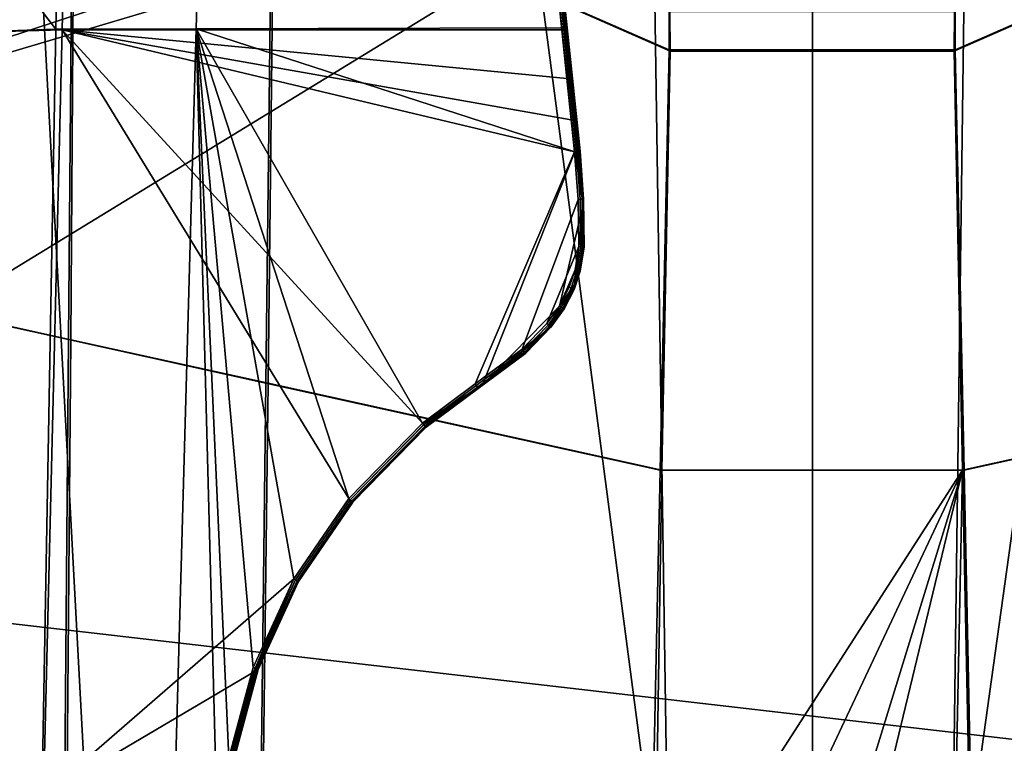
# Model space of a CAD drawing. Extents: x -11.8 to 11.8, y 0 to 23.7.
# Tile 36 of 52: x -7.3 to 1.8, y 13.2 to 19.9. Entities that reach past the tile are written whole.
import ezdxf

# ---------------------------------------------------------------- set-up
doc = ezdxf.new("R2010")
doc.units = 0
doc.layers.add('SHPM78Z54N_TRADECAD', color=7, linetype='CONTINUOUS')

msp = doc.modelspace()

# ---------------------------------------------------------------- linework, layer by layer
at = {"layer": 'SHPM78Z54N_TRADECAD'}
for points in [[(-6.8455, 16.9516, 34.1801), (-8.6176, 17.3422, 33.9799), (-8.5883, 22.7849, 33.9387), (-6.8035, 22.0189, 34.1343)], [(-6.7903, 21.9954, 33.9254), (-8.5803, 22.763, 33.731), (-8.5944, 17.3401, 33.7701), (-6.8231, 16.9497, 33.9702)], [(-6.8035, 22.0189, 34.1343), (-4.9741, 21.2184, 34.3348), (-5.0296, 16.5514, 34.3852), (-6.8455, 16.9516, 34.1801)], [(-6.8231, 16.9497, 33.9702), (-5.0081, 16.5496, 34.1752), (-4.9556, 21.2087, 34.1246), (-6.7903, 21.9954, 33.9254)], [(-6.5695, 10.5575, 33.7506), (-8.1631, 5.5233, 33.2927), (-7.9531, 21.664, 33.3153), (-7.1131, 20.669, 33.3321)], [(-0.9744, 21.5017, 0.042), (-11.8433, 14.8549, 0.0397), (10.8391, 12.2355, 0.0397), (0.464, 21.5017, 0.0422)], [(-0.9744, 21.5017, 0.042), (-11.8433, 18.2724, 0.0397), (-11.8433, 14.8549, 0.0397)], [(-2.0409, 21.5017, 0.0417), (-11.8433, 18.2724, 0.0397), (-0.9744, 21.5017, 0.042)], [(-2.0409, 21.5017, 0.0417), (-7.9541, 21.5017, 0.0404), (-11.8433, 18.2724, 0.0397)], [(0.464, 21.5017, 0.0422), (10.8391, 12.2355, 0.0397), (5.4114, 21.5017, 0.0432)], [(-6.9617, 19.8065, 33.2468), (-6.9279, 21.3933, 33.1483), (-8.1871, 21.3893, 32.9434)], [(-6.9617, 19.8065, 33.2468), (-5.6708, 19.8107, 33.2889), (-5.6265, 21.3974, 33.2862), (-6.9279, 21.3933, 33.1483)], [(-2.4188, 20.8939, 33.3023), (-5.6265, 21.3974, 33.2862), (-5.6708, 19.8107, 33.2889), (-2.3055, 19.8215, 33.658)], [(-4.9741, 21.2184, 34.3348), (-4.9741, 21.4091, 34.3115), (-1.3154, 19.9989, 34.6892), (-1.3154, 19.6175, 34.7358)], [(4.9743, 21.4091, 34.3115), (4.9743, 21.2184, 34.3348), (1.3155, 19.6175, 34.7358), (1.3155, 19.9989, 34.6892)], [(-6.9617, 19.8065, 33.2468), (-8.1871, 21.3893, 32.9434), (-8.627, 19.8508, 32.9503), (-8.6272, 19.751, 32.9483)], [(-6.9027, 19.8016, 33.9119), (-8.6272, 19.7516, 33.7387), (-8.4323, 21.3841, 33.7493), (-6.8662, 21.3883, 33.8636)], [(-2.4187, 20.8937, 34.2365), (-2.3036, 19.8016, 34.2707), (-6.9027, 19.8016, 33.9119), (-6.8662, 21.3883, 33.8636)], [(-4.9643, 21.3787, 34.1028), (-4.9556, 21.2087, 34.1246), (-1.3071, 19.6043, 34.5249), (-1.3105, 19.9684, 34.4803)], [(4.9557, 21.2087, 34.1246), (4.9645, 21.3787, 34.1028), (1.3106, 19.9684, 34.4803), (1.3073, 19.6043, 34.5249)], [(-1.398, 15.7509, 34.7358), (-5.0296, 16.5514, 34.3852), (-4.9741, 21.2184, 34.3348), (-1.3154, 19.6175, 34.7358)], [(5.0298, 16.5514, 34.3852), (1.3982, 15.7509, 34.7358), (1.3155, 19.6175, 34.7358), (4.9743, 21.2184, 34.3348)], [(-5.0081, 16.5496, 34.1752), (-1.3847, 15.7499, 34.525), (-1.3071, 19.6043, 34.5249), (-4.9556, 21.2087, 34.1246)], [(1.3848, 15.7499, 34.525), (5.0082, 16.5496, 34.1752), (4.9557, 21.2087, 34.1246), (1.3073, 19.6043, 34.5249)], [(-2.4004, 20.8945, 33.3059), (-2.4188, 20.8939, 33.3023), (-2.3055, 19.8215, 33.658), (-2.2867, 19.8215, 33.6637)], [(-2.2856, 19.8017, 34.2684), (-2.3036, 19.8016, 34.2707), (-2.4187, 20.8937, 34.2365), (-2.4006, 20.8944, 34.2342)], [(-2.2686, 19.8021, 34.2582), (-2.2856, 19.8017, 34.2684), (-2.4006, 20.8944, 34.2342), (-2.3836, 20.8951, 34.2241)], [(-2.3834, 20.8951, 33.3175), (-2.4004, 20.8945, 33.3059), (-2.2867, 19.8215, 33.6637), (-2.27, 19.8211, 33.6767)], [(-2.2574, 19.8027, 34.2419), (-2.2686, 19.8021, 34.2582), (-2.3836, 20.8951, 34.2241), (-2.3723, 20.8955, 34.2079)], [(-2.3722, 20.8955, 33.3353), (-2.3834, 20.8951, 33.3175), (-2.27, 19.8211, 33.6767), (-2.2591, 19.8206, 33.6952)], [(-2.2539, 19.8033, 34.224), (-2.2574, 19.8027, 34.2419), (-2.3723, 20.8955, 34.2079), (-2.3687, 20.8956, 34.19)], [(-2.3687, 20.8956, 33.3547), (-2.3722, 20.8955, 33.3353), (-2.2591, 19.8206, 33.6952), (-2.2556, 19.8199, 33.7152)], [(-2.3687, 20.8956, 34.19), (-2.3687, 20.8956, 33.3547), (-2.2556, 19.8199, 33.7152), (-2.2539, 19.8033, 34.224)], [(-6.5695, 10.5575, 33.7506), (-7.1131, 20.669, 33.3321), (-2.5611, 20.669, 33.3321), (-1.3123, 11.1622, 34.2357)], [(-1.3123, 11.1622, 34.2357), (-2.5611, 20.669, 33.3321), (-1.457, 20.669, 33.9087)], [(0.0049, 11.1622, 34.2357), (-1.3123, 11.1622, 34.2357), (-1.457, 20.669, 33.9087), (0.0048, 20.669, 33.9087)], [(1.4072, 20.669, 33.9087), (1.2792, 11.1622, 34.2357), (0.0049, 11.1622, 34.2357), (0.0048, 20.669, 33.9087)], [(1.4072, 20.669, 33.9087), (2.6057, 20.669, 33.3321), (1.2792, 11.1622, 34.2357)], [(1.2792, 11.1622, 34.2357), (2.6057, 20.669, 33.3321), (7.08, 20.669, 33.3321), (6.5364, 10.5575, 33.8521)], [(1.3155, 19.6175, 34.7358), (-1.3154, 19.6175, 34.7358), (-1.3154, 19.9989, 34.6892), (1.3155, 19.9989, 34.6892)], [(-1.3071, 19.6043, 34.5249), (1.3073, 19.6043, 34.5249), (1.3106, 19.9684, 34.4803), (-1.3105, 19.9684, 34.4803)], [(-6.9617, 19.8065, 33.2468), (-8.6272, 19.751, 32.9483), (-7.331, 4.8895, 33.0012), (-7.233, 4.8893, 33.0128)], [(-8.5923, 12.7274, 33.7181), (-8.6272, 19.7516, 33.7387), (-6.9027, 19.8016, 33.9119), (-7.0757, 12.7506, 33.9371)], [(-6.0853, 4.968, 33.29), (-5.6708, 19.8107, 33.2889), (-6.9617, 19.8065, 33.2468), (-7.233, 4.8893, 33.0128)], [(-6.9027, 19.8016, 33.9119), (-4.2659, 15.4879, 34.225), (-4.7713, 14.7493, 34.1914), (-7.0757, 12.7506, 33.9371)], [(-6.9027, 19.8016, 33.9119), (-2.1859, 18.6796, 34.3429), (-3.1025, 16.5426, 34.2968), (-3.5862, 16.1821, 34.2671)], [(-3.5862, 16.1821, 34.2671), (-4.2659, 15.4879, 34.225), (-6.9027, 19.8016, 33.9119)], [(-6.9027, 19.8016, 33.9119), (-2.3036, 19.8016, 34.2707), (-2.2568, 19.3536, 34.3083)], [(-6.9027, 19.8016, 33.9119), (-2.2568, 19.3536, 34.3083), (-2.2169, 18.9745, 34.3412)], [(-6.9027, 19.8016, 33.9119), (-2.2169, 18.9745, 34.3412), (-2.1859, 18.6796, 34.3429)], [(-5.4666, 12.1487, 33.3037), (-5.6708, 19.8107, 33.2889), (-6.0853, 4.968, 33.29)], [(-2.1857, 18.6798, 33.6418), (-2.3055, 19.8215, 33.658), (-5.6708, 19.8107, 33.2889)], [(-5.4666, 12.1487, 33.3037), (-5.3696, 13.103, 33.306), (-5.6708, 19.8107, 33.2889)], [(-5.3696, 13.103, 33.306), (-5.1455, 13.9335, 33.3128), (-5.6708, 19.8107, 33.2889)], [(-5.1455, 13.9335, 33.3128), (-4.7717, 14.7493, 33.3247), (-5.6708, 19.8107, 33.2889)], [(-4.7717, 14.7493, 33.3247), (-4.266, 15.4879, 33.3402), (-5.6708, 19.8107, 33.2889)], [(-4.266, 15.4879, 33.3402), (-3.5862, 16.1821, 33.4241), (-5.6708, 19.8107, 33.2889)], [(-5.6708, 19.8107, 33.2889), (-3.5862, 16.1821, 33.4241), (-3.0348, 16.5345, 33.4936), (-2.1857, 18.6798, 33.6418)], [(-2.1857, 18.6798, 33.6418), (-2.167, 18.6813, 33.6474), (-2.2867, 19.8215, 33.6637), (-2.3055, 19.8215, 33.658)], [(-2.3036, 19.8016, 34.2707), (-2.2856, 19.8017, 34.2684), (-2.2384, 19.3523, 34.3061), (-2.2568, 19.3536, 34.3083)], [(-2.167, 18.6813, 33.6474), (-2.1504, 18.6826, 33.6601), (-2.27, 19.8211, 33.6767), (-2.2867, 19.8215, 33.6637)], [(-2.2856, 19.8017, 34.2684), (-2.2686, 19.8021, 34.2582), (-2.2204, 19.3437, 34.2971), (-2.2384, 19.3523, 34.3061)], [(-2.1504, 18.6826, 33.6601), (-2.1396, 18.6833, 33.6781), (-2.2591, 19.8206, 33.6952), (-2.27, 19.8211, 33.6767)], [(-2.2686, 19.8021, 34.2582), (-2.2574, 19.8027, 34.2419), (-2.2076, 19.3291, 34.2826), (-2.2204, 19.3437, 34.2971)], [(-2.1396, 18.6833, 33.6781), (-2.1362, 18.6833, 33.6974), (-2.2556, 19.8199, 33.7152), (-2.2591, 19.8206, 33.6952)], [(-2.2574, 19.8027, 34.2419), (-2.2539, 19.8033, 34.224), (-2.2023, 19.3126, 34.2666), (-2.2076, 19.3291, 34.2826)], [(-2.2023, 19.3126, 34.2666), (-2.2539, 19.8033, 34.224), (-2.2556, 19.8199, 33.7152), (-2.1362, 18.6833, 33.6974)], [(1.3982, 15.7509, 34.7358), (-1.398, 15.7509, 34.7358), (-1.3154, 19.6175, 34.7358), (1.3155, 19.6175, 34.7358)], [(-1.3847, 15.7499, 34.525), (1.3848, 15.7499, 34.525), (1.3073, 19.6043, 34.5249), (-1.3071, 19.6043, 34.5249)], [(-2.2568, 19.3536, 34.3083), (-2.2384, 19.3523, 34.3061), (-2.199, 18.9762, 34.339), (-2.2169, 18.9745, 34.3412)], [(-2.2384, 19.3523, 34.3061), (-2.2204, 19.3437, 34.2971), (-2.182, 18.9772, 34.3289), (-2.199, 18.9762, 34.339)], [(-2.2204, 19.3437, 34.2971), (-2.2076, 19.3291, 34.2826), (-2.1706, 18.9772, 34.3126), (-2.182, 18.9772, 34.3289)], [(-2.2076, 19.3291, 34.2826), (-2.2023, 19.3126, 34.2666), (-2.1669, 18.9763, 34.2948), (-2.1706, 18.9772, 34.3126)], [(-2.1362, 18.6841, 34.2968), (-2.1669, 18.9763, 34.2948), (-2.2023, 19.3126, 34.2666), (-2.1362, 18.6833, 33.6974)], [(-2.168, 18.6812, 34.3408), (-2.1859, 18.6796, 34.3429), (-2.2169, 18.9745, 34.3412), (-2.199, 18.9762, 34.339)], [(-2.151, 18.6828, 34.3308), (-2.168, 18.6812, 34.3408), (-2.199, 18.9762, 34.339), (-2.182, 18.9772, 34.3289)], [(-2.1398, 18.6838, 34.3146), (-2.151, 18.6828, 34.3308), (-2.182, 18.9772, 34.3289), (-2.1706, 18.9772, 34.3126)], [(-2.1362, 18.6841, 34.2968), (-2.1398, 18.6838, 34.3146), (-2.1706, 18.9772, 34.3126), (-2.1669, 18.9763, 34.2948)], [(-2.1531, 18.2417, 34.3463), (-2.6693, 16.8641, 34.3234), (-3.1025, 16.5426, 34.2968), (-2.1859, 18.6796, 34.3429)], [(-3.0348, 16.5345, 33.4936), (-2.326, 17.2599, 33.59), (-2.1084, 18.1942, 33.6378), (-2.1857, 18.6798, 33.6418)], [(-2.135, 18.2425, 34.3438), (-2.1531, 18.2417, 34.3463), (-2.1859, 18.6796, 34.3429), (-2.168, 18.6812, 34.3408)], [(-2.167, 18.6813, 33.6474), (-2.1857, 18.6798, 33.6418), (-2.1084, 18.1942, 33.6378), (-2.1064, 18.2126, 33.642)], [(-2.118, 18.2432, 34.3335), (-2.135, 18.2425, 34.3438), (-2.168, 18.6812, 34.3408), (-2.151, 18.6828, 34.3308)], [(-2.1504, 18.6826, 33.6601), (-2.167, 18.6813, 33.6474), (-2.1064, 18.2126, 33.642), (-2.1047, 18.2294, 33.6537)], [(-2.1067, 18.2437, 34.3171), (-2.118, 18.2432, 34.3335), (-2.151, 18.6828, 34.3308), (-2.1398, 18.6838, 34.3146)], [(-2.1396, 18.6833, 33.6781), (-2.1504, 18.6826, 33.6601), (-2.1047, 18.2294, 33.6537), (-2.1036, 18.2404, 33.671)], [(-2.1032, 18.2439, 34.2992), (-2.1067, 18.2437, 34.3171), (-2.1398, 18.6838, 34.3146), (-2.1362, 18.6841, 34.2968)], [(-2.1362, 18.6833, 33.6974), (-2.1396, 18.6833, 33.6781), (-2.1036, 18.2404, 33.671), (-2.1032, 18.2439, 33.6897)], [(-2.1362, 18.6841, 34.2968), (-2.1362, 18.6833, 33.6974), (-2.1032, 18.2439, 33.6897), (-2.1032, 18.2439, 34.2992)], [(-2.1483, 17.8077, 34.3479), (-2.4409, 17.1, 34.3369), (-2.6693, 16.8641, 34.3234), (-2.1531, 18.2417, 34.3463)], [(-2.1301, 17.8063, 34.3453), (-2.1483, 17.8077, 34.3479), (-2.1531, 18.2417, 34.3463), (-2.135, 18.2425, 34.3438)], [(-2.1131, 17.8051, 34.3349), (-2.1301, 17.8063, 34.3453), (-2.135, 18.2425, 34.3438), (-2.118, 18.2432, 34.3335)], [(-2.1293, 17.8064, 33.629), (-2.1126, 17.8051, 33.6417), (-2.1047, 18.2294, 33.6537), (-2.1064, 18.2126, 33.642)], [(-2.1019, 17.8043, 34.3184), (-2.1131, 17.8051, 34.3349), (-2.118, 18.2432, 34.3335), (-2.1067, 18.2437, 34.3171)], [(-2.1126, 17.8051, 33.6417), (-2.1018, 17.8043, 33.6597), (-2.1036, 18.2404, 33.671), (-2.1047, 18.2294, 33.6537)], [(-2.0983, 17.804, 34.3004), (-2.1019, 17.8043, 34.3184), (-2.1067, 18.2437, 34.3171), (-2.1032, 18.2439, 34.2992)], [(-2.1018, 17.8043, 33.6597), (-2.0983, 17.804, 33.6789), (-2.1032, 18.2439, 33.6897), (-2.1036, 18.2404, 33.671)], [(-2.1032, 18.2439, 34.2992), (-2.1032, 18.2439, 33.6897), (-2.0983, 17.804, 33.6789), (-2.0983, 17.804, 34.3004)], [(-2.326, 17.2599, 33.59), (-2.1844, 17.4625, 33.6107), (-2.1084, 18.1942, 33.6378)], [(-2.1823, 17.5919, 33.6142), (-2.1481, 17.8078, 33.6235), (-2.1084, 18.1942, 33.6378), (-2.1844, 17.4625, 33.6107)], [(-2.1481, 17.8078, 33.6235), (-2.1293, 17.8064, 33.629), (-2.1064, 18.2126, 33.642), (-2.1084, 18.1942, 33.6378)], [(-2.1483, 17.8077, 34.3479), (-2.1825, 17.5917, 34.3473), (-2.3262, 17.2597, 34.3418), (-2.4409, 17.1, 34.3369)], [(-2.1648, 17.5874, 34.3445), (-2.1825, 17.5917, 34.3473), (-2.1483, 17.8077, 34.3479), (-2.1301, 17.8063, 34.3453)], [(-2.1293, 17.8064, 33.629), (-2.1481, 17.8078, 33.6235), (-2.1823, 17.5919, 33.6142), (-2.164, 17.5874, 33.6196)], [(-2.1482, 17.5834, 34.334), (-2.1648, 17.5874, 34.3445), (-2.1301, 17.8063, 34.3453), (-2.1131, 17.8051, 34.3349)], [(-2.1126, 17.8051, 33.6417), (-2.1293, 17.8064, 33.629), (-2.164, 17.5874, 33.6196), (-2.1478, 17.5833, 33.6322)], [(-2.1373, 17.5807, 34.3174), (-2.1482, 17.5834, 34.334), (-2.1131, 17.8051, 34.3349), (-2.1019, 17.8043, 34.3184)], [(-2.1018, 17.8043, 33.6597), (-2.1126, 17.8051, 33.6417), (-2.1478, 17.5833, 33.6322), (-2.1372, 17.5807, 33.6501)], [(-2.1339, 17.5798, 34.2994), (-2.1373, 17.5807, 34.3174), (-2.1019, 17.8043, 34.3184), (-2.0983, 17.804, 34.3004)], [(-2.0983, 17.804, 33.6789), (-2.1018, 17.8043, 33.6597), (-2.1372, 17.5807, 33.6501), (-2.1339, 17.5798, 33.6693)], [(-2.0983, 17.804, 34.3004), (-2.0983, 17.804, 33.6789), (-2.1339, 17.5798, 33.6693), (-2.1339, 17.5798, 34.2994)], [(-2.3262, 17.2597, 34.3418), (-2.1825, 17.5917, 34.3473), (-2.2357, 17.4325, 34.3453)], [(-2.1825, 17.5917, 34.3473), (-2.1648, 17.5874, 34.3445), (-2.2189, 17.4253, 34.3425), (-2.2357, 17.4325, 34.3453)], [(-2.1648, 17.5874, 34.3445), (-2.1482, 17.5834, 34.334), (-2.2032, 17.4186, 34.332), (-2.2189, 17.4253, 34.3425)], [(-2.1863, 17.4444, 33.6135), (-2.188, 17.4275, 33.6241), (-2.1478, 17.5833, 33.6322), (-2.164, 17.5874, 33.6196)], [(-2.1844, 17.4625, 33.6107), (-2.1863, 17.4444, 33.6135), (-2.164, 17.5874, 33.6196), (-2.1823, 17.5919, 33.6142)], [(-2.1482, 17.5834, 34.334), (-2.1373, 17.5807, 34.3174), (-2.1928, 17.4142, 34.3154), (-2.2032, 17.4186, 34.332)], [(-2.1373, 17.5807, 34.3174), (-2.1339, 17.5798, 34.2994), (-2.1895, 17.4128, 34.2974), (-2.1928, 17.4142, 34.3154)], [(-2.1892, 17.4163, 33.6407), (-2.1895, 17.4128, 33.6588), (-2.1339, 17.5798, 33.6693), (-2.1372, 17.5807, 33.6501)], [(-2.1339, 17.5798, 34.2994), (-2.1339, 17.5798, 33.6693), (-2.1895, 17.4128, 33.6588), (-2.1895, 17.4128, 34.2974)], [(-2.188, 17.4275, 33.6241), (-2.1892, 17.4163, 33.6407), (-2.1372, 17.5807, 33.6501), (-2.1478, 17.5833, 33.6322)], [(-2.3107, 17.2501, 34.339), (-2.3262, 17.2597, 34.3418), (-2.2357, 17.4325, 34.3453), (-2.2189, 17.4253, 34.3425)], [(-2.326, 17.2599, 33.59), (-2.3101, 17.25, 33.5949), (-2.1863, 17.4444, 33.6135), (-2.1844, 17.4625, 33.6107)], [(-2.2962, 17.2412, 34.3284), (-2.3107, 17.2501, 34.339), (-2.2189, 17.4253, 34.3425), (-2.2032, 17.4186, 34.332)], [(-2.3101, 17.25, 33.5949), (-2.2958, 17.2411, 33.6072), (-2.188, 17.4275, 33.6241), (-2.1863, 17.4444, 33.6135)], [(-2.2866, 17.2353, 34.3118), (-2.2962, 17.2412, 34.3284), (-2.2032, 17.4186, 34.332), (-2.1928, 17.4142, 34.3154)], [(-2.2958, 17.2411, 33.6072), (-2.2866, 17.2353, 33.625), (-2.1892, 17.4163, 33.6407), (-2.188, 17.4275, 33.6241)], [(-2.2866, 17.2353, 33.625), (-2.2836, 17.2334, 33.6441), (-2.1895, 17.4128, 33.6588), (-2.1892, 17.4163, 33.6407)], [(-2.2836, 17.2334, 34.2937), (-2.2866, 17.2353, 34.3118), (-2.1928, 17.4142, 34.3154), (-2.1895, 17.4128, 34.2974)], [(-2.1895, 17.4128, 34.2974), (-2.1895, 17.4128, 33.6588), (-2.2836, 17.2334, 33.6441), (-2.2836, 17.2334, 34.2937)], [(-6.8874, 11.8844, 34.2259), (-8.6451, 11.8844, 33.9843), (-8.6176, 17.3422, 33.9799), (-6.8455, 16.9516, 34.1801)], [(-6.8231, 16.9497, 33.9702), (-8.5944, 17.3401, 33.7701), (-8.6214, 11.8852, 33.7745), (-6.8656, 11.8859, 34.0159)], [(-3.0348, 16.5345, 33.4936), (-2.4406, 17.0357, 33.5716), (-2.326, 17.2599, 33.59)], [(-2.427, 17.0882, 34.3341), (-2.4409, 17.1, 34.3369), (-2.3262, 17.2597, 34.3418), (-2.3107, 17.2501, 34.339)], [(-2.4406, 17.0357, 33.5716), (-2.4262, 17.0478, 33.577), (-2.3101, 17.25, 33.5949), (-2.326, 17.2599, 33.59)], [(-2.4139, 17.0773, 34.3236), (-2.427, 17.0882, 34.3341), (-2.3107, 17.2501, 34.339), (-2.2962, 17.2412, 34.3284)], [(-2.4262, 17.0478, 33.577), (-2.4135, 17.0586, 33.5895), (-2.2958, 17.2411, 33.6072), (-2.3101, 17.25, 33.5949)], [(-2.4053, 17.0701, 34.307), (-2.4139, 17.0773, 34.3236), (-2.2962, 17.2412, 34.3284), (-2.2866, 17.2353, 34.3118)], [(-2.4135, 17.0586, 33.5895), (-2.4052, 17.0656, 33.6074), (-2.2866, 17.2353, 33.625), (-2.2958, 17.2411, 33.6072)], [(-2.4025, 17.0678, 34.289), (-2.4053, 17.0701, 34.307), (-2.2866, 17.2353, 34.3118), (-2.2836, 17.2334, 34.2937)], [(-2.4052, 17.0656, 33.6074), (-2.4025, 17.0678, 33.6266), (-2.2836, 17.2334, 33.6441), (-2.2866, 17.2353, 33.625)], [(-2.2836, 17.2334, 34.2937), (-2.2836, 17.2334, 33.6441), (-2.4025, 17.0678, 33.6266), (-2.4025, 17.0678, 34.289)], [(-2.4409, 17.1, 34.3369), (-2.427, 17.0882, 34.3341), (-2.6573, 16.8504, 34.3206), (-2.6693, 16.8641, 34.3234)], [(-2.4262, 17.0478, 33.577), (-2.4406, 17.0357, 33.5716), (-2.6691, 16.8642, 33.5422), (-2.6569, 16.8501, 33.5466)], [(-2.427, 17.0882, 34.3341), (-2.4139, 17.0773, 34.3236), (-2.6461, 16.8375, 34.3101), (-2.6573, 16.8504, 34.3206)], [(-2.4135, 17.0586, 33.5895), (-2.4262, 17.0478, 33.577), (-2.6569, 16.8501, 33.5466), (-2.6458, 16.8373, 33.5586)], [(-2.4139, 17.0773, 34.3236), (-2.4053, 17.0701, 34.307), (-2.6386, 16.829, 34.2935), (-2.6461, 16.8375, 34.3101)], [(-2.4052, 17.0656, 33.6074), (-2.4135, 17.0586, 33.5895), (-2.6458, 16.8373, 33.5586), (-2.6386, 16.829, 33.5761)], [(-2.4053, 17.0701, 34.307), (-2.4025, 17.0678, 34.289), (-2.6363, 16.8264, 34.2754), (-2.6386, 16.829, 34.2935)], [(-2.4025, 17.0678, 33.6266), (-2.4052, 17.0656, 33.6074), (-2.6386, 16.829, 33.5761), (-2.6363, 16.8264, 33.595)], [(-2.4025, 17.0678, 33.6266), (-2.6363, 16.8264, 33.595), (-2.6363, 16.8264, 34.2754), (-2.4025, 17.0678, 34.289)], [(-6.8455, 16.9516, 34.1801), (-5.0296, 16.5514, 34.3852), (-5.0852, 11.8844, 34.4356), (-6.8874, 11.8844, 34.2259)], [(-6.8656, 11.8859, 34.0159), (-5.0653, 11.8866, 34.2254), (-5.0081, 16.5496, 34.1752), (-6.8231, 16.9497, 33.9702)], [(-3.0348, 16.5345, 33.4936), (-2.6691, 16.8642, 33.5422), (-2.4406, 17.0357, 33.5716)], [(-3.0917, 16.528, 34.2942), (-3.1025, 16.5426, 34.2968), (-2.6693, 16.8641, 34.3234), (-2.6573, 16.8504, 34.3206)], [(-3.0348, 16.5345, 33.4936), (-3.0484, 16.523, 33.4954), (-2.6569, 16.8501, 33.5466), (-2.6691, 16.8642, 33.5422)], [(-3.0816, 16.5143, 34.2838), (-3.0917, 16.528, 34.2942), (-2.6573, 16.8504, 34.3206), (-2.6461, 16.8375, 34.3101)], [(-3.0749, 16.5053, 34.2673), (-3.0816, 16.5143, 34.2838), (-2.6461, 16.8375, 34.3101), (-2.6386, 16.829, 34.2935)], [(-3.0728, 16.5024, 34.2493), (-3.0749, 16.5053, 34.2673), (-2.6386, 16.829, 34.2935), (-2.6363, 16.8264, 34.2754)], [(-3.0701, 16.5047, 33.5211), (-3.0728, 16.5024, 33.5386), (-2.6363, 16.8264, 33.595), (-2.6386, 16.829, 33.5761)], [(-2.6363, 16.8264, 34.2754), (-2.6363, 16.8264, 33.595), (-3.0728, 16.5024, 33.5386), (-3.0728, 16.5024, 34.2493)], [(-3.0614, 16.512, 33.5051), (-3.0701, 16.5047, 33.5211), (-2.6386, 16.829, 33.5761), (-2.6458, 16.8373, 33.5586)], [(-3.0484, 16.523, 33.4954), (-3.0614, 16.512, 33.5051), (-2.6458, 16.8373, 33.5586), (-2.6569, 16.8501, 33.5466)], [(-5.0296, 16.5514, 34.3852), (-1.398, 15.7509, 34.7358), (-1.4807, 11.8844, 34.7358), (-5.0852, 11.8844, 34.4356)], [(-1.3847, 15.7499, 34.525), (-5.0081, 16.5496, 34.1752), (-5.0653, 11.8866, 34.2254), (-1.444, 11.8893, 34.5271)], [(-3.1025, 16.5426, 34.2968), (-3.0917, 16.528, 34.2942), (-3.5744, 16.1684, 34.2648), (-3.5862, 16.1821, 34.2671)], [(-3.5862, 16.1821, 33.4241), (-3.574, 16.168, 33.4286), (-3.0484, 16.523, 33.4954), (-3.0348, 16.5345, 33.4936)], [(-3.0917, 16.528, 34.2942), (-3.0816, 16.5143, 34.2838), (-3.5632, 16.1555, 34.2547), (-3.5744, 16.1684, 34.2648)], [(-3.574, 16.168, 33.4286), (-3.5629, 16.1553, 33.4405), (-3.0614, 16.512, 33.5051), (-3.0484, 16.523, 33.4954)], [(-3.0816, 16.5143, 34.2838), (-3.0749, 16.5053, 34.2673), (-3.5558, 16.147, 34.2384), (-3.5632, 16.1555, 34.2547)], [(-3.5629, 16.1553, 33.4405), (-3.5557, 16.1469, 33.458), (-3.0701, 16.5047, 33.5211), (-3.0614, 16.512, 33.5051)], [(-3.0749, 16.5053, 34.2673), (-3.0728, 16.5024, 34.2493), (-3.5534, 16.1443, 34.2206), (-3.5558, 16.147, 34.2384)], [(-3.5557, 16.1469, 33.458), (-3.5534, 16.1443, 33.477), (-3.0728, 16.5024, 33.5386), (-3.0701, 16.5047, 33.5211)], [(-3.0728, 16.5024, 34.2493), (-3.0728, 16.5024, 33.5386), (-3.5534, 16.1443, 33.477), (-3.5534, 16.1443, 34.2206)], [(5.0082, 16.5496, 34.1752), (1.3848, 15.7499, 34.525), (1.463, 11.8893, 34.5254), (5.0653, 11.8864, 34.2254)], [(1.3982, 15.7509, 34.7358), (5.0298, 16.5514, 34.3852), (5.0853, 11.8844, 34.4356), (1.4808, 11.8844, 34.7358)], [(-3.574, 16.168, 33.4286), (-3.5862, 16.1821, 33.4241), (-4.266, 15.4879, 33.3402), (-4.2516, 15.4761, 33.3446)], [(-4.252, 15.4764, 34.223), (-4.2659, 15.4879, 34.225), (-3.5862, 16.1821, 34.2671), (-3.5744, 16.1684, 34.2648)], [(-4.2389, 15.4655, 34.213), (-4.252, 15.4764, 34.223), (-3.5744, 16.1684, 34.2648), (-3.5632, 16.1555, 34.2547)], [(-3.5629, 16.1553, 33.4405), (-3.574, 16.168, 33.4286), (-4.2516, 15.4761, 33.3446), (-4.2386, 15.4653, 33.3564)], [(-4.2301, 15.4583, 34.1969), (-4.2389, 15.4655, 34.213), (-3.5632, 16.1555, 34.2547), (-3.5558, 16.147, 34.2384)], [(-3.5557, 16.1469, 33.458), (-3.5629, 16.1553, 33.4405), (-4.2386, 15.4653, 33.3564), (-4.2301, 15.4583, 33.3738)], [(-4.2274, 15.456, 34.1792), (-4.2301, 15.4583, 34.1969), (-3.5558, 16.147, 34.2384), (-3.5534, 16.1443, 34.2206)], [(-3.5534, 16.1443, 33.477), (-3.5557, 16.1469, 33.458), (-4.2301, 15.4583, 33.3738), (-4.2274, 15.456, 33.3926)], [(-3.5534, 16.1443, 33.477), (-4.2274, 15.456, 33.3926), (-4.2274, 15.456, 34.1792), (-3.5534, 16.1443, 34.2206)], [(1.4808, 11.8844, 34.7358), (-1.4807, 11.8844, 34.7358), (-1.398, 15.7509, 34.7358), (1.3982, 15.7509, 34.7358)], [(1.3848, 15.7499, 34.525), (-1.3847, 15.7499, 34.525), (-1.444, 11.8893, 34.5271), (-1.394, 11.438, 34.5304)], [(-1.394, 11.438, 34.5304), (-1.2864, 10.9792, 34.5257), (-1.0508, 10.5689, 34.5252), (1.3848, 15.7499, 34.525)], [(-1.0508, 10.5689, 34.5252), (-0.7292, 10.2576, 34.525), (-0.3643, 10.074, 34.525), (1.3848, 15.7499, 34.525)], [(1.3848, 15.7499, 34.525), (-0.3643, 10.074, 34.525), (0.0011, 10.0141, 34.5247)], [(0.0011, 10.0141, 34.5247), (-0.001, 10.0141, 34.5247), (1.3848, 15.7499, 34.525)], [(-0.001, 10.0141, 34.5247), (0.3644, 10.074, 34.525), (1.2865, 10.9792, 34.5257), (1.3848, 15.7499, 34.525)], [(1.2865, 10.9792, 34.5257), (1.4194, 11.4381, 34.526), (1.463, 11.8893, 34.5254), (1.3848, 15.7499, 34.525)], [(-4.7717, 14.7493, 33.3247), (-4.7555, 14.7401, 33.3288), (-4.2516, 15.4761, 33.3446), (-4.266, 15.4879, 33.3402)], [(-4.7559, 14.7405, 34.1899), (-4.7713, 14.7493, 34.1914), (-4.2659, 15.4879, 34.225), (-4.252, 15.4764, 34.223)], [(-4.7411, 14.732, 34.1805), (-4.7559, 14.7405, 34.1899), (-4.252, 15.4764, 34.223), (-4.2389, 15.4655, 34.213)], [(-4.7555, 14.7401, 33.3288), (-4.7408, 14.7318, 33.3403), (-4.2386, 15.4653, 33.3564), (-4.2516, 15.4761, 33.3446)], [(-4.7312, 14.7263, 34.1646), (-4.7411, 14.732, 34.1805), (-4.2389, 15.4655, 34.213), (-4.2301, 15.4583, 34.1969)], [(-4.7408, 14.7318, 33.3403), (-4.7311, 14.7263, 33.3576), (-4.2301, 15.4583, 33.3738), (-4.2386, 15.4653, 33.3564)], [(-4.7281, 14.7246, 34.1472), (-4.7312, 14.7263, 34.1646), (-4.2301, 15.4583, 34.1969), (-4.2274, 15.456, 34.1792)], [(-4.7311, 14.7263, 33.3576), (-4.7281, 14.7246, 33.3762), (-4.2274, 15.456, 33.3926), (-4.2301, 15.4583, 33.3738)], [(-4.7281, 14.7246, 33.3762), (-4.7281, 14.7246, 34.1472), (-4.2274, 15.456, 34.1792), (-4.2274, 15.456, 33.3926)], [(10.8391, 12.2355, 0.0397), (-11.8433, 14.8549, 0.0397), (-11.8433, 4.581, 0.0397), (10.8391, 4.581, 0.0397)], [(-4.7713, 14.7493, 34.1914), (-5.1412, 13.8912, 34.167), (-7.0757, 12.7506, 33.9371)], [(-5.1455, 13.9335, 33.3128), (-5.128, 13.9272, 33.3169), (-4.7555, 14.7401, 33.3288), (-4.7717, 14.7493, 33.3247)], [(-5.1259, 13.9003, 34.1653), (-5.1412, 13.8912, 34.167), (-4.7713, 14.7493, 34.1914), (-4.7559, 14.7405, 34.1899)], [(-5.128, 13.9272, 33.3169), (-5.1121, 13.9215, 33.3285), (-4.7408, 14.7318, 33.3403), (-4.7555, 14.7401, 33.3288)], [(-5.1112, 13.9089, 34.1556), (-5.1259, 13.9003, 34.1653), (-4.7559, 14.7405, 34.1899), (-4.7411, 14.732, 34.1805)], [(-5.1121, 13.9215, 33.3285), (-5.1016, 13.9177, 33.3458), (-4.7311, 14.7263, 33.3576), (-4.7408, 14.7318, 33.3403)], [(-5.1014, 13.9147, 34.1396), (-5.1112, 13.9089, 34.1556), (-4.7411, 14.732, 34.1805), (-4.7312, 14.7263, 34.1646)], [(-5.1016, 13.9177, 33.3458), (-5.0984, 13.9165, 33.3644), (-4.7281, 14.7246, 33.3762), (-4.7311, 14.7263, 33.3576)], [(-5.0984, 13.9165, 34.1221), (-5.1014, 13.9147, 34.1396), (-4.7312, 14.7263, 34.1646), (-4.7281, 14.7246, 34.1472)], [(-5.0984, 13.9165, 33.3644), (-5.0984, 13.9165, 34.1221), (-4.7281, 14.7246, 34.1472), (-4.7281, 14.7246, 33.3762)], [(-5.1412, 13.8912, 34.167), (-5.369, 13.0844, 34.1491), (-7.0757, 12.7506, 33.9371)], [(-5.3696, 13.103, 33.306), (-5.3513, 13.0997, 33.3101), (-5.128, 13.9272, 33.3169), (-5.1455, 13.9335, 33.3128)], [(-5.3517, 13.0878, 34.1477), (-5.369, 13.0844, 34.1491), (-5.1412, 13.8912, 34.167), (-5.1259, 13.9003, 34.1653)], [(-5.3349, 13.0911, 34.1383), (-5.3517, 13.0878, 34.1477), (-5.1259, 13.9003, 34.1653), (-5.1112, 13.9089, 34.1556)], [(-5.3513, 13.0997, 33.3101), (-5.3346, 13.0966, 33.3218), (-5.1121, 13.9215, 33.3285), (-5.128, 13.9272, 33.3169)], [(-5.3238, 13.0933, 34.1225), (-5.3349, 13.0911, 34.1383), (-5.1112, 13.9089, 34.1556), (-5.1014, 13.9147, 34.1396)], [(-5.3346, 13.0966, 33.3218), (-5.3237, 13.0946, 33.339), (-5.1016, 13.9177, 33.3458), (-5.1121, 13.9215, 33.3285)], [(-5.3203, 13.0939, 34.1051), (-5.3238, 13.0933, 34.1225), (-5.1014, 13.9147, 34.1396), (-5.0984, 13.9165, 34.1221)], [(-5.3237, 13.0946, 33.339), (-5.3203, 13.0939, 33.3577), (-5.0984, 13.9165, 33.3644), (-5.1016, 13.9177, 33.3458)], [(-5.3203, 13.0939, 33.3577), (-5.3203, 13.0939, 34.1051), (-5.0984, 13.9165, 34.1221), (-5.0984, 13.9165, 33.3644)]]:
    msp.add_3dface(points, dxfattribs=at)

doc.saveas('drawing.dxf')
